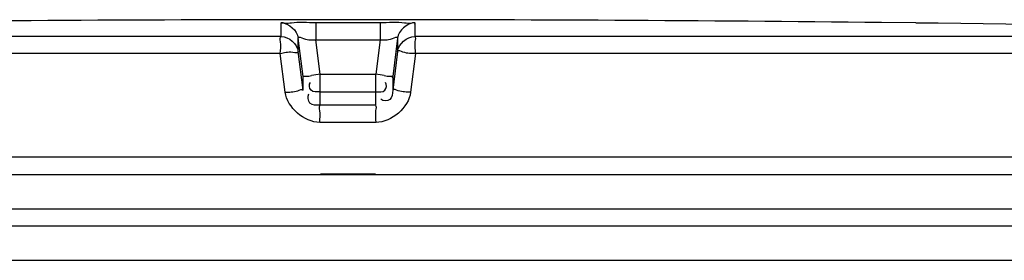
# Model space of a CAD drawing. Header units: millimetres. Extents: x 0 to 420, y 0 to 297.
# Tile 25 of 29: x 290.893 to 294.617, y 222.521 to 223.431. Entities that reach past the tile are written whole.
import ezdxf

# ---------------------------------------------------------------- set-up
doc = ezdxf.new("R2010")
doc.units = ezdxf.units.MM
doc.header["$LTSCALE"] = 23.1
doc.layers.get('0').update_dxf_attribs({"linetype": 'CONTINUOUS'})
doc.layers.add('01_GLOBAL', color=7, linetype='CONTINUOUS')

msp = doc.modelspace()

# ---------------------------------------------------------------- linework, layer by layer
at = {"color": 9, "linetype": 'Continuous'}
for p, q in [((291.8823, 223.3681), (291.8823, 223.419)), ((292.0133, 223.4205), (292.0134, 223.3548)), ((292.0133, 223.4205), (292.2562, 223.4205)), ((292.2562, 223.4205), (292.2561, 223.3548)), ((292.3872, 223.419), (292.3872, 223.3681)), ((292.3872, 223.4026), (292.3872, 223.4013)), ((291.8823, 223.3681), (287.2646, 223.3681)), ((291.8823, 223.3832), (291.8823, 223.3872)), ((291.8823, 223.3736), (291.8823, 223.3762)), ((291.9469, 223.3112), (291.9469, 223.362)), ((291.9651, 223.216), (291.9469, 223.362)), ((292.3226, 223.362), (292.3044, 223.216)), ((292.3226, 223.362), (292.3226, 223.3112)), ((297.0049, 223.3681), (292.3872, 223.3681)), ((292.0296, 223.2248), (292.0134, 223.3548)), ((292.0134, 223.3548), (292.2561, 223.3548)), ((292.2561, 223.3548), (292.2399, 223.2248)), ((291.879, 223.3031), (287.2014, 223.3031)), ((291.8975, 223.157), (291.879, 223.3031)), ((291.9651, 223.165), (291.9469, 223.3112)), ((292.3226, 223.3112), (292.3044, 223.165)), ((292.3905, 223.3031), (292.372, 223.157)), ((297.0681, 223.3031), (292.3905, 223.3031)), ((291.9651, 223.165), (291.9651, 223.216)), ((291.9658, 223.2118), (291.9651, 223.216)), ((292.0296, 223.1079), (292.0296, 223.2248)), ((292.0296, 223.2248), (292.2399, 223.2248)), ((292.2399, 223.1079), (292.2399, 223.2248)), ((292.3037, 223.2118), (292.3044, 223.216)), ((292.3044, 223.216), (292.3044, 223.165)), ((292.0296, 223.1591), (292.0289, 223.1591)), ((292.0296, 223.1591), (292.2399, 223.1591)), ((292.2399, 223.1591), (292.2406, 223.1591)), ((292.2399, 223.1079), (292.0296, 223.1079)), ((292.2413, 223.0429), (292.0282, 223.0429)), ((297.0747, 222.9114), (287.1947, 222.9114)), ((292.0307, 222.849), (292.2387, 222.849))]:
    msp.add_line(p, q, dxfattribs=at)
at = {"color": 7, "linetype": 'Continuous'}
for p, q in [((294.2826, 223.419), (294.1526, 223.4205)), ((287.1947, 222.8464), (297.0747, 222.8464)), ((287.1947, 222.7164), (297.0747, 222.7164)), ((287.2598, 222.6514), (297.0097, 222.6514))]:
    msp.add_line(p, q, dxfattribs=at)
at = {"color": 9, "linetype": 'Continuous'}
for points in [[(291.8823, 223.3987), (291.8823, 223.4013), (291.8823, 223.4026), (291.8823, 223.4038), (291.8823, 223.405), (291.8823, 223.4062), (291.8823, 223.4073), (291.8823, 223.4084), (291.8823, 223.4095), (291.8823, 223.4106), (291.8823, 223.4116), (291.8823, 223.4127), (291.8823, 223.4137), (291.8824, 223.4148), (291.8823, 223.4158), (291.8821, 223.4169), (291.8821, 223.4179), (291.8823, 223.419)], [(292.3872, 223.419), (292.3874, 223.4179), (292.3874, 223.4169), (292.3872, 223.4158), (292.3871, 223.4148), (292.3872, 223.4137), (292.3872, 223.4127), (292.3872, 223.4116), (292.3872, 223.4105)], [(292.3872, 223.4095), (292.3872, 223.4084), (292.3872, 223.4073)], [(292.3872, 223.4062), (292.3872, 223.405), (292.3872, 223.4038)], [(291.8823, 223.3891), (291.8823, 223.3958), (291.8823, 223.3987)]]:
    msp.add_lwpolyline(points, dxfattribs=at)
at = {"color": 7, "linetype": 'Continuous'}
for radius, start, end in [(187.7525, 89.384203, 90.615797), (187.7523, 88.513625, 89.344519)]:
    msp.add_arc((292.1347, 35.6789), radius, start, end, dxfattribs=at)
at = {"color": 9, "linetype": 'Continuous'}
for centre, start, end in [((292.6904, 217.935), 97.1207, 97.4697), ((291.5791, 217.935), 82.5303, 82.8793)]:
    msp.add_arc(centre, 5.3309, start, end, dxfattribs=at)
for points, knots in [([(291.8823, 223.419), (291.8823, 223.4223), (291.903, 223.4158), (291.9362, 223.4257), (291.9825, 223.4205), (292.0133, 223.4205)], [0, 0, 0, 0, 0.077085, 0.294402, 1, 1, 1, 1]), ([(292.2562, 223.4205), (292.287, 223.4205), (292.3333, 223.4257), (292.3665, 223.4158), (292.3872, 223.4223), (292.3872, 223.419)], [0, 0, 0, 0, 0.705598, 0.922915, 1, 1, 1, 1]), ([(291.879, 223.3031), (291.879, 223.3182), (291.8843, 223.3359), (291.8764, 223.3651), (291.8823, 223.3681)], [0, 0, 0, 0, 0.696676, 1, 1, 1, 1]), ([(291.9469, 223.362), (291.9469, 223.3687), (291.9835, 223.351), (291.9978, 223.3567), (292.0134, 223.3548)], [0, 0, 0, 0, 0.298558, 1, 1, 1, 1]), ([(292.2561, 223.3548), (292.2717, 223.3567), (292.286, 223.351), (292.3226, 223.3687), (292.3226, 223.362)], [0, 0, 0, 0, 0.701442, 1, 1, 1, 1]), ([(292.3905, 223.3031), (292.3905, 223.3182), (292.3852, 223.3359), (292.3931, 223.3651), (292.3872, 223.3681)], [0, 0, 0, 0, 0.696571, 1, 1, 1, 1]), ([(291.879, 223.3031), (291.8948, 223.3057), (291.9093, 223.315), (291.9471, 223.3044), (291.9469, 223.3112)], [0, 0, 0, 0, 0.702669, 1, 1, 1, 1]), ([(292.3905, 223.3031), (292.3746, 223.3051), (292.3555, 223.3005), (292.3264, 223.3168), (292.3226, 223.3112)], [0, 0, 0, 0, 0.702786, 1, 1, 1, 1]), ([(291.9651, 223.216), (291.9651, 223.2189), (291.9826, 223.215), (291.9895, 223.2196), (291.9974, 223.2206)], [0, 0, 0, 0, 0.268012, 1, 1, 1, 1]), ([(292.2721, 223.2206), (292.28, 223.2196), (292.2869, 223.215), (292.3044, 223.2189), (292.3044, 223.216)], [0, 0, 0, 0, 0.731988, 1, 1, 1, 1]), ([(291.8975, 223.157), (291.9133, 223.159), (291.9326, 223.1545), (291.9612, 223.1705), (291.9651, 223.165)], [0, 0, 0, 0, 0.703022, 1, 1, 1, 1]), ([(292.0296, 223.1079), (292.0165, 223.1079), (291.9857, 223.1056), (291.9809, 223.1409), (291.9872, 223.1505)], [0, 0, 0, 0, 0.532206, 1, 1, 1, 1]), ([(292.3044, 223.165), (292.3028, 223.1526), (292.3026, 223.122), (292.2679, 223.1232), (292.2594, 223.1305)], [0, 0, 0, 0, 0.529841, 1, 1, 1, 1]), ([(292.372, 223.157), (292.3562, 223.159), (292.3369, 223.1545), (292.3083, 223.1705), (292.3044, 223.165)], [0, 0, 0, 0, 0.703022, 1, 1, 1, 1]), ([(292.0282, 223.0429), (292.0282, 223.0581), (292.0324, 223.078), (292.0254, 223.1029), (292.0296, 223.1079)], [0, 0, 0, 0, 0.697837, 1, 1, 1, 1]), ([(292.2413, 223.0429), (292.2413, 223.0581), (292.2371, 223.078), (292.244, 223.1029), (292.2399, 223.1079)], [0, 0, 0, 0, 0.697838, 1, 1, 1, 1])]:
    msp.add_open_spline(points, degree=3, knots=knots, dxfattribs=at)
for points in [[(291.8823, 223.419), (291.911, 223.419), (291.9433, 223.3905), (291.9469, 223.362)], [(292.3872, 223.419), (292.3585, 223.419), (292.3262, 223.3905), (292.3226, 223.362)], [(291.8823, 223.3681), (291.911, 223.3681), (291.9433, 223.3396), (291.9469, 223.3112)], [(292.3226, 223.3112), (292.3262, 223.3396), (292.3585, 223.3681), (292.3872, 223.3681)], [(292.0282, 223.0429), (291.9704, 223.043), (291.9048, 223.0996), (291.8975, 223.157)], [(292.372, 223.157), (292.3647, 223.0996), (292.2991, 223.043), (292.2413, 223.0429)]]:
    msp.add_open_spline(points, degree=3, dxfattribs=at)
at = {"color": 7, "linetype": 'Continuous'}
for points, knots in [([(292.0289, 223.1591), (292.0175, 223.1591), (291.9898, 223.1545), (291.9873, 223.1859), (291.9928, 223.1943)], [0, 0, 0, 0, 0.531536, 1, 1, 1, 1]), ([(292.2406, 223.1591), (292.252, 223.1591), (292.2797, 223.1545), (292.2822, 223.1859), (292.2767, 223.1943)], [0, 0, 0, 0, 0.531572, 1, 1, 1, 1])]:
    msp.add_open_spline(points, degree=3, knots=knots, dxfattribs=at)
at = {"layer": '01_GLOBAL', "color": 7, "linetype": 'Continuous'}
msp.add_line((287.2598, 222.6514), (297.0097, 222.6514), dxfattribs=at)
at = {"layer": '01_GLOBAL', "color": 9, "linetype": 'Continuous'}
msp.add_line((287.1297, 222.5214), (297.1397, 222.5214), dxfattribs=at)

doc.saveas('drawing.dxf')
